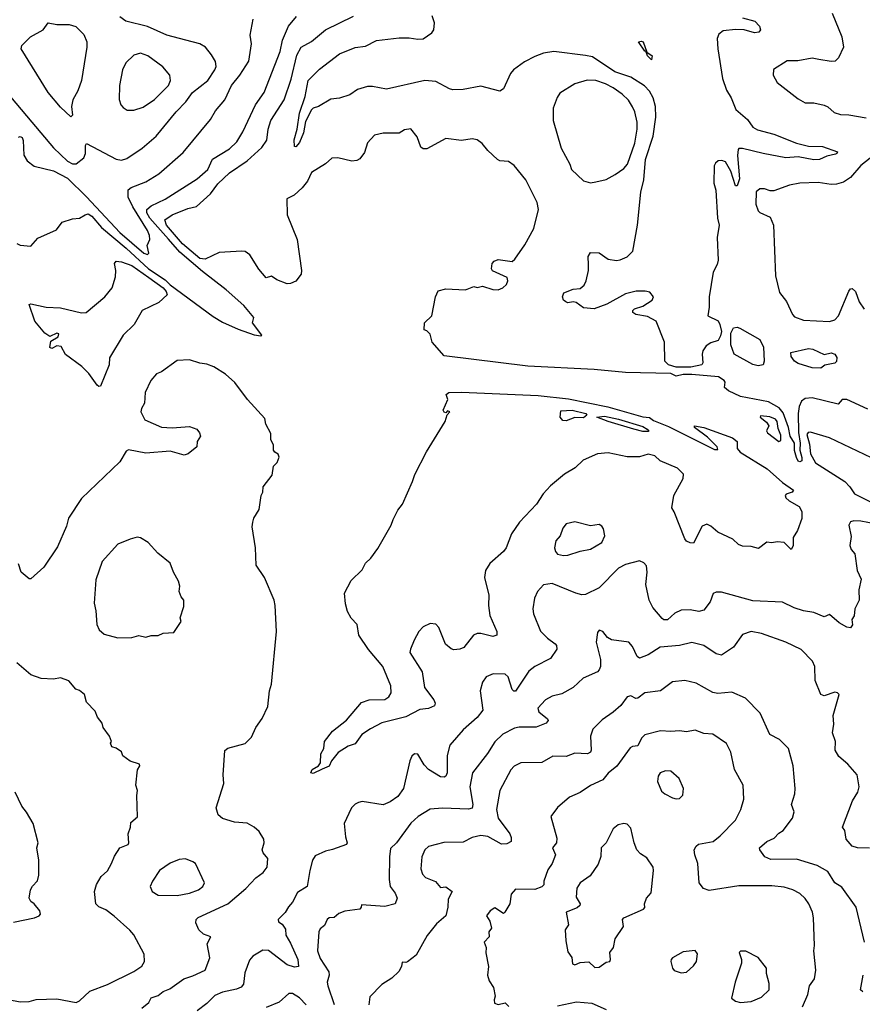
# Model space of a CAD drawing. Extents: x 1921360 to 2014538, y 768294 to 907744.
# Tile 232 of 256: x 1966761 to 1971593, y 829089 to 834733. Entities that reach past the tile are written whole.
import ezdxf

# ---------------------------------------------------------------- set-up
doc = ezdxf.new("R2010")
doc.units = 0

msp = doc.modelspace()

# ---------------------------------------------------------------- linework, layer by layer
at = {"layer": '0CON10XD'}
for points in [[(1971419.7, 834769.7), (1971476, 834635), (1971485.6, 834574.4), (1971456.2, 834515), (1971437.5, 834495), (1971415, 834492.5), (1971344.3, 834504.3), (1971305, 834512), (1971222.3, 834497.7), (1971162.1, 834497.9), (1971083.3, 834446.7), (1971082.5, 834415), (1971105, 834372), (1971225, 834278.8), (1971265, 834256.2), (1971315, 834256.2), (1971375, 834243.8), (1971395, 834233.8), (1971431.3, 834201.3), (1971468.7, 834188.7), (1971515, 834187.5), (1971615, 834170)], [(1966645, 834364), (1966830.9, 834145), (1966955, 833999.2), (1967035, 833922.2), (1967065, 833906.2), (1967085, 833906.7), (1967128.3, 833941.7), (1967138, 833965), (1967138.3, 834011.7), (1967145, 834023.3), (1967315, 833933.2), (1967345, 833927.5), (1967375, 833936.2), (1967463.1, 833996.9), (1967544.4, 834065), (1967659.5, 834205), (1967715, 834261.8), (1967753.2, 834315), (1967839.6, 834385), (1967881.1, 834445), (1967887.5, 834465), (1967883.7, 834493.7), (1967862.2, 834532.2), (1967827.5, 834575), (1967794.6, 834594.6), (1967714.6, 834614.6), (1967605, 834644.6), (1967495, 834694), (1967370, 834725), (1967335, 834748.8)], [(1966745, 833450), (1966765, 833440), (1966825.9, 833434.1), (1966865, 833480), (1966972.3, 833527.7), (1967005, 833572), (1967065, 833592), (1967105, 833594.3), (1967136.2, 833615), (1967155, 833619.1), (1967175, 833606.5), (1967231.1, 833541.1), (1967372.3, 833422.3), (1967500.5, 833305), (1967595, 833240.8), (1967625, 833213), (1967871, 833031), (1967925, 832998), (1968015, 832958), (1968105, 832925.6), (1968145, 832920), (1968150, 832925), (1968096.7, 832995), (1968103.3, 833025), (1968045.8, 833095), (1967944.6, 833185), (1967808.7, 833288.7), (1967679.7, 833399.7), (1967614.8, 833474.8), (1967507.9, 833595), (1967490.4, 833625), (1967490.3, 833645), (1967514.8, 833665.2), (1967595, 833703.5), (1967779.9, 833820.1), (1967840, 833875), (1967866.1, 833933.9), (1967965, 833992.7), (1968007.4, 834032.6), (1968040.6, 834089.4), (1968114.3, 834245.7), (1968162.7, 834315), (1968255, 834550), (1968268.7, 834615), (1968302, 834695), (1968348, 834752)], [(1966755, 834060), (1966765, 834063.8), (1966775, 834056.7), (1966780.5, 834040.5), (1966785.3, 833955.3), (1966805, 833923.1), (1966845, 833893.3), (1966955, 833867.1), (1967035, 833825.2), (1967145, 833717.7), (1967335, 833512), (1967472.5, 833395), (1967495, 833386.2), (1967502, 833395), (1967492.5, 833437.5), (1967507.5, 833472.5), (1967505.7, 833495), (1967494.4, 833525), (1967409.4, 833660.6), (1967384.1, 833715.9), (1967383.1, 833756.9), (1967400, 833770), (1967485, 833802.5), (1967560.2, 833849.8), (1967698.5, 833971.5), (1967855, 834160.8), (1967885, 834210.8), (1967937.2, 834272.8), (1967975.4, 834355), (1968023.2, 834415), (1968074.6, 834495), (1968090.9, 834595), (1968083.1, 834645), (1968100.8, 834735)], [(1967055, 834176.7), (1966995, 834230.6), (1966924.9, 834314.9), (1966769.5, 834565), (1966772.9, 834585), (1966823.3, 834635), (1966896.1, 834673.9), (1966925, 834715.6), (1966975, 834706.2), (1967045, 834704.4), (1967083.5, 834693.5), (1967128.8, 834648.8), (1967145.6, 834605.6), (1967146.7, 834575), (1967115.6, 834385), (1967095.4, 834324.6), (1967066.6, 834273.4), (1967059.4, 834235), (1967063.6, 834186.4), (1967055, 834176.7)], [(1968035, 833406), (1967905, 833397.8), (1967825, 833360.9), (1967795, 833363.9), (1967695, 833447.2), (1967603.2, 833555), (1967593.3, 833585), (1967635, 833614.1), (1967725, 833650.8), (1967775, 833662.7), (1967855, 833734.6), (1967898.4, 833791.6), (1967965.3, 833854.7), (1968065, 833924.6), (1968150.7, 833999.3), (1968178.1, 834041.9), (1968186.8, 834105), (1968201.1, 834155), (1968277.5, 834272.5), (1968318.4, 834391.6), (1968350.6, 834529.4), (1968375.4, 834575), (1968435, 834608.5), (1968514.4, 834675), (1968675, 834753.5)], [(1970905, 834742.9), (1970975.7, 834725), (1971002.9, 834695), (1971010, 834675), (1970999.1, 834660.9), (1970975, 834658.1), (1970915, 834674.5), (1970866.5, 834676.5), (1970795, 834668.9), (1970770.6, 834649.4), (1970761.1, 834625), (1970763.7, 834565), (1970792.2, 834395), (1970815, 834328.6), (1970840.8, 834285), (1970867.6, 834217.6), (1970935, 834161.4), (1970966, 834116), (1970991.8, 834101.8), (1971086.2, 834076.2), (1971215.6, 834024.4), (1971285, 834008.1), (1971365.3, 834005.3), (1971450, 833975), (1971447.5, 833965), (1971438.8, 833961.2), (1971389.5, 833950.5), (1971347.7, 833932.3), (1971315, 833929.3), (1971225, 833947.3), (1971155, 833941), (1971025, 833965.8), (1970905, 833994.7), (1970885.4, 833994.6), (1970880.8, 833989.2), (1970876.5, 833953.5), (1970888.9, 833821.1), (1970875, 833780), (1970865, 833780), (1970838.5, 833865), (1970807.5, 833917.5), (1970786.5, 833926.5), (1970766.7, 833923.3), (1970750.4, 833909.6), (1970744.3, 833895), (1970741.2, 833795), (1970752.2, 833755), (1970761.9, 833595), (1970771.2, 833555), (1970761.4, 833485), (1970765.5, 833354.5), (1970761.1, 833328.9), (1970737.9, 833285), (1970714.7, 833145), (1970714.4, 833085), (1970706.7, 833035), (1970766.2, 833006.2), (1970776.5, 832986.5), (1970784.8, 832945), (1970779.9, 832920.1), (1970765.7, 832894.3), (1970725, 832880.5), (1970697.4, 832862.6), (1970678.2, 832835), (1970673.8, 832815), (1970678.2, 832765), (1970672.2, 832755), (1970608.8, 832741.2), (1970525, 832741.9), (1970481.4, 832755), (1970461.5, 832775), (1970458.5, 832885), (1970411.1, 833005), (1970361.7, 833031.7), (1970295, 833043.3), (1970276.7, 833055), (1970276.7, 833065), (1970287.5, 833075), (1970335, 833090.8), (1970388.8, 833125), (1970396, 833145), (1970375, 833170), (1970347, 833177), (1970296.9, 833176.9), (1970235, 833161.1), (1970128.8, 833101.2), (1970055, 833076.2), (1969995, 833080.6), (1969952.3, 833112.3), (1969935, 833116), (1969905, 833110), (1969892.5, 833115), (1969880, 833125), (1969873.9, 833143.9), (1969882.3, 833167.7), (1969935, 833188.8), (1969975, 833192.5), (1969998.3, 833211.7), (1970010, 833235), (1970022.5, 833295), (1970022, 833328), (1970020.8, 833375), (1970035, 833398), (1970085, 833395.6), (1970135, 833359.2), (1970183.2, 833353.2), (1970205, 833355.6), (1970245, 833373.1), (1970276.9, 833405), (1970303.5, 833555), (1970323.8, 833743.8), (1970340.8, 833815), (1970348.8, 833931.2), (1970393.4, 834065), (1970409.8, 834175), (1970406.4, 834235), (1970393.6, 834285), (1970372.9, 834322.9), (1970343.4, 834353.4), (1970265, 834402.9), (1970174, 834434), (1970045, 834519.6), (1970005, 834528), (1969825, 834550.8), (1969765, 834540.8), (1969715, 834522.3), (1969655, 834491.5), (1969593.3, 834445), (1969575.3, 834424.7), (1969535, 834336.2), (1969515, 834322.9), (1969405, 834351.5), (1969305, 834332.7), (1969245, 834331.5), (1969225, 834336.4), (1969148.3, 834378.3), (1969085, 834384.7), (1968865, 834334.1), (1968785, 834350.7), (1968755, 834350.4), (1968697.9, 834332.1), (1968655, 834302.5), (1968595, 834282.9), (1968545, 834278), (1968475, 834235.7), (1968445, 834226), (1968433.8, 834216.2), (1968400.8, 834149.2), (1968388.9, 834085), (1968365, 834029.2), (1968345, 834003.3), (1968336.7, 834006.7), (1968335.5, 834045), (1968353.1, 834105), (1968365, 834197.5), (1968397.8, 834292.2), (1968414.6, 834385), (1968480.6, 834449.4), (1968595, 834537.5), (1968685, 834572.5), (1968745, 834582), (1968807, 834613), (1968937.9, 834627.9), (1968995, 834629.2), (1969045, 834620.8), (1969075, 834624), (1969125, 834656.7), (1969136, 834675), (1969140, 834715), (1969126.2, 834755)], [(1970385, 834502.5), (1970362, 834525), (1970351.7, 834551.7), (1970345, 834553.3), (1970310, 834605), (1970325, 834610), (1970335.8, 834605.8), (1970357.5, 834547.5), (1970388, 834525), (1970385, 834502.5)], [(1967415, 834214.3), (1967469.1, 834230.9), (1967534.6, 834275.4), (1967614.3, 834355), (1967626.9, 834385), (1967622.5, 834415), (1967582.8, 834462.8), (1967495.3, 834525.3), (1967455, 834540.5), (1967415, 834530), (1967369.2, 834485), (1967351.4, 834445), (1967334.3, 834355), (1967332.5, 834275), (1967342, 834245), (1967355, 834228.8), (1967377.5, 834215), (1967415, 834214.3)], [(1970035, 833798), (1970065, 833804.3), (1970125, 833817.1), (1970175.3, 833844.7), (1970225, 833880), (1970246.3, 833903.7), (1970287.8, 834025), (1970302.5, 834105), (1970302.3, 834145), (1970288.4, 834205), (1970275, 834233.1), (1970251.7, 834271.7), (1970215.6, 834305.6), (1970165, 834342.7), (1970120.8, 834365), (1970065, 834384.7), (1970015, 834386.9), (1969945, 834365.6), (1969858.2, 834311.8), (1969842.7, 834287.3), (1969820, 834225), (1969820.6, 834155), (1969865.9, 833995.9), (1969916, 833905), (1969926, 833875), (1969995, 833810), (1970035, 833798)], [(1971625, 832499.5), (1971505, 832556.5), (1971477.5, 832555), (1971455, 832529.2), (1971305, 832565.5), (1971265, 832561.4), (1971244.6, 832545.4), (1971230, 832515), (1971225.3, 832474.7), (1971226.3, 832366.3), (1971237.4, 832305), (1971234.3, 832264.3), (1971246.9, 832223.1), (1971245.8, 832204.2), (1971235, 832197.5), (1971225, 832202.5), (1971215, 832222.5), (1971204.2, 832264.2), (1971204.7, 832305), (1971178.6, 832345), (1971170, 832395), (1971139.3, 832479.3), (1971117, 832507), (1971055, 832541.5), (1970895, 832573.8), (1970826, 832605), (1970802, 832625), (1970806.2, 832655), (1970801.2, 832665), (1970768.8, 832685), (1970615, 832698.8), (1970565, 832699.2), (1970525, 832689.4), (1970515, 832695.8), (1970494.1, 832704.1), (1970235, 832709.8), (1970055, 832728.1), (1969675, 832747.5), (1969195, 832806.2), (1969126.7, 832885), (1969115, 832930), (1969095, 832950), (1969080, 832955), (1969082.5, 832995), (1969124, 833036), (1969145.8, 833145), (1969161.2, 833178.8), (1969205, 833190), (1969315, 833183.8), (1969327.5, 833187.5), (1969365, 833202.5), (1969385, 833197.5), (1969415, 833206.2), (1969475, 833185.6), (1969505, 833184), (1969532.5, 833195), (1969553.3, 833215), (1969560, 833235), (1969557.5, 833255), (1969472.3, 833292.3), (1969466.7, 833305), (1969470, 833335), (1969481.2, 833348.8), (1969505, 833358), (1969585, 833346.7), (1969600.5, 833359.5), (1969658.3, 833441.7), (1969709.2, 833535), (1969735.8, 833645), (1969728.6, 833685), (1969664.2, 833815), (1969597, 833897), (1969565, 833920), (1969515, 833924.2), (1969501.3, 833931.3), (1969445, 833983.8), (1969413.2, 834023.2), (1969385, 834044), (1969355, 834050), (1969295, 834040), (1969205, 834051.9), (1969095, 833993.3), (1969075, 833992.5), (1969061.7, 834001.7), (1969040.8, 834060.8), (1969005, 834107.5), (1968968.3, 834101.7), (1968937.1, 834082.9), (1968845, 834081.4), (1968795, 834070), (1968755, 834027.5), (1968737.7, 833972.3), (1968712.5, 833935), (1968695, 833926.2), (1968665, 833922.5), (1968585, 833940), (1968551.7, 833938.3), (1968515, 833906.2), (1968435, 833856.9), (1968412.5, 833807.5), (1968381.1, 833768.9), (1968335, 833726.7), (1968293.8, 833705), (1968294.2, 833615), (1968352.3, 833472.3), (1968377.1, 833295), (1968375.6, 833274.4), (1968345.7, 833234.3), (1968315, 833220), (1968295, 833218.8), (1968235, 833241.2), (1968205, 833263.3), (1968175, 833253.3), (1968133.4, 833303.4), (1968081.2, 833385), (1968055, 833404), (1968035, 833406)], [(1971675, 833966.8), (1971585, 833897.3), (1971525, 833827.5), (1971485, 833801.8), (1971445, 833790), (1971415, 833788.2), (1971340.6, 833799.4), (1971235, 833795.6), (1971175.8, 833784.2), (1971085, 833752.5), (1971065, 833751.2), (1971032.7, 833762.7), (1971005, 833764), (1970985, 833746.7), (1970983.2, 833675), (1970995, 833638), (1971005, 833627.1), (1971065, 833601.2), (1971084.4, 833555), (1971094.4, 833265), (1971118.3, 833168.3), (1971158.3, 833118.3), (1971192.1, 833042.1), (1971205, 833030), (1971255, 833010.6), (1971405, 833001.9), (1971435, 833012.5), (1971456.7, 833035), (1971515, 833176.7), (1971525, 833190), (1971535, 833191.2), (1971554.4, 833174.4), (1971575.6, 833115), (1971602.8, 833072.8)], [(1967215, 832629.4), (1967205, 832636.9), (1967157.8, 832705), (1967117.9, 832745), (1967024.1, 832814.1), (1966999.4, 832859.4), (1966975, 832863.3), (1966945, 832847.1), (1966935, 832853.8), (1966940.9, 832889.1), (1966982, 832915), (1966985, 832932.5), (1966975, 832935.8), (1966935, 832916.7), (1966905, 832936), (1966849.1, 833005), (1966815, 833100), (1966825, 833103.3), (1966914.2, 833084.2), (1966995, 833081.9), (1967115, 833051.9), (1967143.3, 833055), (1967250, 833145), (1967291.9, 833195), (1967311.1, 833258.9), (1967313.5, 833295), (1967304.3, 833335), (1967315, 833348.6), (1967345, 833345.5), (1967405, 833324), (1967501.9, 833255), (1967584, 833195), (1967601, 833175), (1967606.8, 833155), (1967559, 833111), (1967464.2, 833065.8), (1967417.8, 832985), (1967354.7, 832925.3), (1967275.5, 832795), (1967275.4, 832755), (1967225, 832632.9), (1967215, 832629.4)], [(1970995, 832749.5), (1970965, 832755.6), (1970858.6, 832815), (1970838.3, 832868.3), (1970839.3, 832935), (1970855, 832965.7), (1970875, 832969.4), (1970891.2, 832965), (1971005, 832900.5), (1971025.9, 832855), (1971030.4, 832775), (1971025, 832754.4), (1970995, 832749.5)], [(1971355, 832734.4), (1971305, 832736.7), (1971225, 832762.2), (1971205, 832775.8), (1971185, 832802.5), (1971184, 832825), (1971285, 832848.8), (1971308.8, 832845), (1971373.8, 832813.8), (1971415, 832823.8), (1971435, 832816.2), (1971446.1, 832796.1), (1971445, 832773.3), (1971435, 832764.2), (1971378, 832752), (1971355, 832734.4)], [(1967462.7, 829067.3), (1967501.7, 829098.3), (1967516.2, 829125), (1967555, 829139.2), (1967585, 829162.2), (1967621.8, 829178.2), (1967702.5, 829235), (1967755, 829251.9), (1967825.6, 829285), (1967851.2, 829355), (1967835.5, 829435), (1967857.5, 829475), (1967815, 829490.8), (1967788.6, 829515), (1967772, 829555), (1967772.5, 829575), (1967785, 829585.6), (1967955.7, 829664.3), (1968058.3, 829751.7), (1968115, 829813.1), (1968157.5, 829845), (1968180.6, 829875), (1968184.2, 829925), (1968157.9, 829957.9), (1968152.5, 829975), (1968162.9, 830015), (1968160.4, 830035), (1968135, 830079.2), (1968106, 830105), (1968065, 830126.9), (1967993.4, 830133.4), (1967924.5, 830154.5), (1967900, 830175), (1967887.1, 830215), (1967931.2, 830355), (1967928, 830405), (1967937.3, 830542.7), (1967955, 830557.5), (1968055, 830584.2), (1968090.7, 830619.3), (1968116, 830675), (1968152.7, 830727.3), (1968184, 830795), (1968194.3, 830885), (1968205.8, 830924.2), (1968234.2, 831225), (1968225.7, 831375.7), (1968220.8, 831405), (1968166, 831535), (1968116.8, 831606.8), (1968114.1, 831705.9), (1968094.3, 831825), (1968097.3, 831852.7), (1968104.4, 831875.6), (1968133.8, 831925), (1968146.7, 832005), (1968156.2, 832025), (1968157.5, 832055), (1968208.3, 832121.7), (1968216.4, 832173.6), (1968237.5, 832195), (1968250, 832225), (1968243, 832243), (1968223.6, 832253.6), (1968217.5, 832265), (1968217.5, 832295), (1968201.2, 832325), (1968201.7, 832361.7), (1968172.5, 832415), (1968167, 832447), (1968067.5, 832555), (1967995, 832652.5), (1967940.7, 832700.7), (1967875, 832742.5), (1967835, 832758.8), (1967795, 832763.3), (1967735, 832782.5), (1967665, 832780), (1967575, 832713.3), (1967545, 832702.5), (1967512.5, 832665), (1967481.2, 832595), (1967476.7, 832535), (1967460, 832505), (1967456.7, 832485), (1967479.3, 832439.3), (1967575, 832398), (1967635, 832393.3), (1967735, 832400), (1967777.5, 832385), (1967793.3, 832365), (1967797.5, 832345), (1967780, 832315), (1967776.4, 832283.6), (1967727.5, 832245), (1967705, 832236.2), (1967625, 832258.8), (1967485, 832247.5), (1967385, 832266.7), (1967371.2, 832258.8), (1967335, 832198.8), (1967115, 831988.8), (1967041.2, 831875), (1967029.5, 831830.5), (1966978.7, 831711.3), (1966900, 831595), (1966825, 831527.5), (1966815, 831527.5), (1966770, 831565), (1966754.2, 831614.2)], [(1968445, 830412), (1968430, 830415), (1968438.8, 830435), (1968474.1, 830455.9), (1968487, 830473), (1968488.8, 830525), (1968506, 830555), (1968509.2, 830595), (1968554.2, 830655), (1968635, 830716.9), (1968721.1, 830818.9), (1968765, 830834.1), (1968855, 830835.6), (1968878.3, 830851.7), (1968890.9, 830875), (1968889.6, 830915), (1968843.2, 831025), (1968762.4, 831122.4), (1968706.2, 831205), (1968696.7, 831265), (1968661.7, 831301.7), (1968640.5, 831340.5), (1968628.8, 831385), (1968623.3, 831445), (1968662.7, 831517.3), (1968725, 831580), (1968745, 831616.7), (1968774.1, 831645.9), (1968815, 831702.5), (1968892, 831835), (1968902.9, 831867.1), (1968929.5, 831920.5), (1968956, 831955), (1969014.2, 832085), (1969026.2, 832125), (1969094.3, 832255.7), (1969200.7, 832429.3), (1969211.7, 832468.3), (1969227.5, 832485), (1969215, 832490), (1969205, 832480), (1969195, 832482.5), (1969190, 832495), (1969216.2, 832555), (1969207.5, 832585), (1969222.5, 832595), (1969295, 832596.9), (1969735, 832578.7), (1969908.9, 832558.9), (1970133.8, 832513.8), (1970335, 832456.8), (1970373.3, 832453.3), (1970395.6, 832435), (1970480.8, 832400.8), (1970745, 832270), (1970765, 832270), (1970760, 832285), (1970705, 832340), (1970630, 832395), (1970630, 832405), (1970684.3, 832395.7), (1970848.8, 832335), (1970876, 832315), (1970875.6, 832275), (1970893.2, 832253.2), (1971047.8, 832157.8), (1971135, 832080.5), (1971197.5, 832035), (1971190, 832025), (1971157, 832013), (1971150, 832005), (1971155, 831992.5), (1971173.8, 831975), (1971231.5, 831941.5), (1971246.3, 831913.7), (1971245.6, 831874.4), (1971220.8, 831805), (1971195.8, 831765), (1971197, 831717), (1971185, 831696.7), (1971145, 831736), (1971105, 831740), (1971075, 831734), (1971045, 831738.8), (1970998.3, 831701.7), (1970955, 831713.8), (1970905, 831714), (1970883.3, 831725), (1970850, 831755), (1970765, 831794.3), (1970725, 831830), (1970701.7, 831841.7), (1970675, 831828.8), (1970625, 831732.5), (1970605, 831733.3), (1970585, 831743.3), (1970575, 831757.5), (1970515, 831912.5), (1970500.8, 831935), (1970511.8, 832005), (1970565, 832102), (1970567.8, 832127.8), (1970532.7, 832162.7), (1970434.3, 832204.3), (1970403, 832233), (1970365, 832241.4), (1970315, 832227.5), (1970245, 832227.1), (1970135, 832249.4), (1970075, 832244.3), (1969991.9, 832208.1), (1969946.8, 832163.2), (1969885, 832128.2), (1969805, 832061.5), (1969763.6, 832015), (1969725, 831955.8), (1969627.8, 831852.2), (1969580.6, 831785), (1969550, 831705), (1969536.1, 831683.9), (1969458.1, 831615), (1969432.5, 831575), (1969426.2, 831535), (1969451.1, 831435), (1969449.6, 831375), (1969456.7, 831316.7), (1969496.7, 831225), (1969496.7, 831205), (1969475, 831196.2), (1969405, 831214.4), (1969385, 831214.3), (1969363.8, 831205), (1969308.6, 831135), (1969285, 831124.5), (1969251.5, 831121.5), (1969235, 831125.8), (1969203.1, 831153.1), (1969165, 831248), (1969148.5, 831268.5), (1969115, 831270.9), (1969075, 831252.5), (1969050, 831225), (1969023.6, 831176.4), (1969001.4, 831125), (1968999.3, 831105), (1969068.7, 830995), (1969082.2, 830905), (1969135.6, 830835), (1969143.8, 830815), (1969140, 830800), (1969105.6, 830784.4), (1969055, 830778.9), (1968975, 830737.2), (1968838.2, 830701.8), (1968772, 830668), (1968724, 830636), (1968685, 830582.5), (1968645, 830568.8), (1968588, 830532), (1968548.8, 830485), (1968535.4, 830454.6), (1968496.2, 830436.2), (1968445, 830412)], [(1969895, 832433.3), (1969876.7, 832435), (1969860, 832455), (1969865, 832490), (1969930, 832495), (1970007.5, 832475), (1970012.5, 832465), (1969995, 832450), (1969945, 832453.3), (1969895, 832433.3)], [(1970335, 832372.4), (1970283.1, 832385), (1970135, 832428.6), (1970070, 832455), (1970115, 832459.7), (1970195, 832442.5), (1970335, 832400.6), (1970360, 832385), (1970368.8, 832375), (1970365, 832372.9), (1970335, 832372.4)], [(1971115, 832315.8), (1971125, 832321.2), (1971125, 832351.2), (1971110.3, 832390.3), (1971105, 832428.6), (1971095, 832443.6), (1971063.3, 832456.7), (1971008.3, 832461.7), (1971006.7, 832455), (1971043.3, 832425), (1971056.7, 832405), (1971043.3, 832376.7), (1971050, 832365), (1971115, 832315.8)], [(1971645, 832221.2), (1971405, 832335.2), (1971295, 832368), (1971283.4, 832366.6), (1971274.9, 832355.1), (1971289.6, 832299.6), (1971295.9, 832245), (1971325, 832192.4), (1971492.1, 832085), (1971522.2, 832055), (1971547.8, 832015), (1971726.5, 831925)], [(1969880.5, 831660.5), (1969905, 831662.5), (1969974.3, 831685.7), (1970035, 831697.1), (1970098.8, 831735), (1970116.7, 831775), (1970108.8, 831815), (1970099.5, 831829.5), (1970085, 831838.8), (1970035, 831831.2), (1969945, 831854), (1969895, 831843.3), (1969875, 831817.5), (1969860, 831775), (1969836, 831745), (1969828.8, 831705), (1969833.3, 831685), (1969845, 831670), (1969880.5, 831660.5)], [(1971785, 831820), (1971585, 831857.6), (1971545, 831860.4), (1971524.4, 831855), (1971515.5, 831835), (1971529.1, 831770.9), (1971521.7, 831718.3)], [(1967325, 831188.8), (1967405, 831191.2), (1967445, 831202.5), (1967485, 831192.5), (1967515, 831203.3), (1967556.4, 831203.6), (1967585, 831216.7), (1967645, 831220), (1967687, 831283), (1967682.5, 831305), (1967701.7, 831368.3), (1967702.5, 831405), (1967687.5, 831425), (1967676.7, 831455), (1967680, 831485), (1967671.2, 831515), (1967643.3, 831565), (1967625, 831617.5), (1967554.1, 831674.1), (1967497.5, 831735), (1967455, 831762), (1967435, 831765.7), (1967395, 831756), (1967324.2, 831725.8), (1967235, 831626.2), (1967197.3, 831522.7), (1967188.3, 831388.3), (1967198, 831345), (1967203.3, 831265), (1967217.5, 831235), (1967245, 831210), (1967325, 831188.8)], [(1971521.7, 831718.3), (1971529.2, 831695), (1971550.8, 831670.8), (1971564.2, 831575), (1971585.8, 831525), (1971573.9, 831463.9), (1971574, 831405), (1971550, 831355), (1971546.7, 831315), (1971533.3, 831295), (1971536.1, 831263.9), (1971525, 831247.5), (1971505, 831250), (1971460, 831275), (1971405, 831323.8), (1971375, 831310), (1971314.5, 831334.5), (1971255, 831344.6), (1971201.5, 831361.5), (1971135, 831394.5), (1970965, 831401.5), (1970785, 831450.8), (1970755, 831451.4), (1970736.8, 831443.2), (1970720.6, 831395), (1970685, 831348.6), (1970655, 831341.1), (1970605, 831350.6), (1970555, 831348.1), (1970518.6, 831331.4), (1970475, 831292.9), (1970455, 831292), (1970445, 831300), (1970392.7, 831362.7), (1970370, 831405), (1970351.2, 831495), (1970358.5, 831565), (1970355, 831602.5), (1970339.8, 831619.8), (1970315, 831631.1), (1970235, 831610), (1970195, 831588.8), (1970085, 831475.6), (1970005, 831437.3), (1969985, 831435.5), (1969950, 831445), (1969815, 831500), (1969765, 831494), (1969730, 831455), (1969713, 831417), (1969704.3, 831355), (1969706.8, 831326.8), (1969748.3, 831228.3), (1969787.2, 831187.2), (1969832.5, 831155), (1969840, 831145), (1969840.6, 831125), (1969805, 831071.1), (1969715, 831024.7), (1969681, 830999), (1969605, 830884.2), (1969595, 830884.2), (1969585, 830894.2), (1969561.4, 830965), (1969545, 830981.4), (1969476.6, 830983.4), (1969436.2, 830965), (1969415.6, 830934.4), (1969402.5, 830885), (1969416.7, 830775), (1969385, 830732.7), (1969305, 830661.5), (1969228.5, 830575), (1969211.9, 830515), (1969211.8, 830415), (1969205, 830396), (1969195, 830390.6), (1969175, 830392.5), (1969105.8, 830435), (1969081.1, 830461.1), (1969045, 830523.3), (1969025, 830523.8), (1969009.5, 830510.5), (1968998.8, 830485), (1968962.4, 830325), (1968930.5, 830279.5), (1968885, 830249.7), (1968845, 830232.2), (1968725, 830251.2), (1968705, 830246.2), (1968684.2, 830235.8), (1968664.1, 830215.9), (1968648.3, 830181.7), (1968621.2, 830125), (1968628.7, 830048.7), (1968640, 830015), (1968636.2, 830005), (1968555, 829975.5), (1968515, 829967.5), (1968455, 829939.2), (1968440.9, 829915), (1968425, 829856.2), (1968409.2, 829765), (1968355, 829730), (1968325.9, 829674.1), (1968302.1, 829647.9), (1968283.8, 829615), (1968242.9, 829575), (1968245, 829561.2), (1968267.3, 829547.3), (1968285, 829519.2), (1968288.1, 829485), (1968315, 829440), (1968356.1, 829345), (1968360, 829305), (1968337.8, 829302.2), (1968295, 829314.1), (1968188.1, 829398.1), (1968155, 829398.6), (1968099.1, 829365), (1968078.5, 829341.5), (1968051.7, 829268.3), (1968044.6, 829205), (1968032.3, 829187.7), (1968004.7, 829175.3), (1967925, 829159.1), (1967880.1, 829139.9), (1967835, 829093.9), (1967778.6, 829051.4)], [(1971635, 829984.4), (1971565, 829985.7), (1971535, 829996), (1971500, 830035), (1971492.5, 830085), (1971480, 830105), (1971536.9, 830255), (1971567.1, 830305), (1971574.2, 830335), (1971564, 830405), (1971510, 830465), (1971458.8, 830508.8), (1971436.7, 830545), (1971438.8, 830595), (1971421.9, 830645), (1971430, 830695), (1971425.7, 830745), (1971460, 830865), (1971450, 830875), (1971435, 830877.5), (1971375, 830856.2), (1971355, 830863.8), (1971322, 830945), (1971320.6, 831025), (1971308.1, 831055), (1971241.7, 831121.7), (1971153.8, 831163.8), (1971015, 831214.5), (1970955, 831225.6), (1970905, 831208.8), (1970855, 831136), (1970785, 831089.2), (1970755, 831098.1), (1970684, 831145), (1970615, 831162.7), (1970544.5, 831145.5), (1970433.5, 831136.5), (1970365, 831091.9), (1970315, 831073.1), (1970302.7, 831082.7), (1970275, 831139.2), (1970255, 831164), (1970155, 831178), (1970132.3, 831192.3), (1970105, 831226.7), (1970085, 831232.5), (1970075, 831220), (1970066.7, 831165), (1970091.4, 831065), (1970091.5, 831025), (1970084.5, 831005.5), (1970073.8, 830995), (1969991.8, 830958.2), (1969935, 830904.3), (1969870.7, 830869.3), (1969815, 830854.3), (1969776.2, 830835), (1969733, 830787), (1969738.8, 830765), (1969788, 830725), (1969792, 830715), (1969779.8, 830700.2), (1969722.1, 830677.9), (1969625, 830677.5), (1969597.8, 830672.2), (1969532.6, 830637.4), (1969486.3, 830593.7), (1969443.6, 830526.4), (1969357.8, 830415), (1969342.4, 830335), (1969360.4, 830235), (1969355, 830214), (1969335, 830208.2), (1969185, 830213.5), (1969115, 830207.8), (1969045.3, 830164.7), (1969003.3, 830126.7), (1968921.9, 830015), (1968888.2, 829981.8), (1968881.6, 829935), (1968880, 829805), (1968886.2, 829765), (1968914.3, 829725), (1968925, 829697.5), (1968914, 829665), (1968855, 829649.4), (1968721.2, 829658.8), (1968720, 829645), (1968711.2, 829635), (1968625, 829622.4), (1968590.8, 829609.2), (1968565, 829586.4), (1968535, 829584), (1968524, 829575), (1968508.9, 829541.1), (1968485, 829521.1), (1968476.9, 829505), (1968469.4, 829395), (1968485, 829350.8), (1968534.5, 829275), (1968535.4, 829255), (1968524.7, 829215), (1968527.6, 829195), (1968565, 829086.7)], [(1966695, 829115.8), (1966765, 829102.9), (1966815, 829105.7), (1966855, 829115.7), (1966975, 829120.9), (1967085, 829100), (1967105, 829108.8), (1967163.8, 829165), (1967265, 829202.5), (1967415, 829276.9), (1967461.7, 829308.3), (1967477.1, 829335), (1967475.7, 829375.7), (1967415, 829486.2), (1967393.2, 829513.2), (1967303.1, 829593.1), (1967255, 829630.8), (1967215, 829646.7), (1967198.8, 829665), (1967191.2, 829735), (1967201.2, 829775), (1967227.7, 829822.3), (1967265.8, 829854.2), (1967288.8, 829895), (1967305, 829937.5), (1967336.2, 829985), (1967382.5, 830005), (1967387.5, 830015), (1967383.3, 830065), (1967397.5, 830105), (1967398.3, 830131.7), (1967437, 830163), (1967432.5, 830285), (1967437.5, 830315), (1967427.5, 830345), (1967437, 830433), (1967450, 830455), (1967447.5, 830465), (1967395, 830483.3), (1967353.6, 830513.6), (1967345, 830536.7), (1967315, 830557.5), (1967290, 830565), (1967282.5, 830585), (1967287.5, 830595), (1967276.7, 830625), (1967240, 830675), (1967235, 830700), (1967207.5, 830735), (1967195, 830770), (1967145, 830820), (1967132.5, 830865), (1967105, 830886.7), (1967082.5, 830895), (1967043, 830943), (1966995, 830960), (1966955, 830952.5), (1966885, 830956.7), (1966825, 830978), (1966745, 831046.7)], [(1971606.2, 829445), (1971558.2, 829645), (1971475, 829760), (1971435, 829784.2), (1971395, 829849.5), (1971335, 829884.4), (1971215, 829920.9), (1971067.9, 829917.9), (1971033.7, 829933.7), (1971006.2, 829975), (1971004, 829985), (1971045, 830021.1), (1971088.4, 830041.6), (1971115, 830070), (1971138.8, 830085), (1971192.9, 830155), (1971201.7, 830191.7), (1971187.5, 830235), (1971206.1, 830295), (1971208.8, 830325), (1971196.9, 830455), (1971168.8, 830555), (1971117.4, 830607.4), (1971062, 830635), (1971007.2, 830757.2), (1970923.2, 830843.2), (1970845, 830878.5), (1970765, 830871.2), (1970736, 830876), (1970639.4, 830929.4), (1970575, 830944.4), (1970505, 830938.2), (1970435, 830885.7), (1970345, 830874.4), (1970305, 830843.5), (1970295, 830841.5), (1970265, 830857.1), (1970245, 830850.8), (1970207.9, 830802.1), (1970165, 830763.3), (1970100.6, 830719.4), (1970046.9, 830665), (1970033.8, 830625), (1970037.3, 830545), (1970035, 830534.2), (1970016.3, 830523.7), (1969945, 830528.9), (1969895, 830509.4), (1969818.7, 830511.3), (1969755, 830474.4), (1969635, 830473.6), (1969596.4, 830453.6), (1969578.1, 830431.9), (1969514.6, 830315), (1969494.7, 830205.3), (1969505.4, 830155), (1969572.2, 830065), (1969580, 830045), (1969578.7, 830021.3), (1969555, 830008.6), (1969525, 830007.5), (1969445, 830050), (1969405, 830056.1), (1969355, 830044.5), (1969305, 830018.7), (1969193.1, 830016.9), (1969105, 829992.9), (1969084.4, 829975), (1969067.5, 829935), (1969061.9, 829865), (1969071.9, 829835), (1969087.8, 829815), (1969145, 829792.5), (1969175, 829757.8), (1969205, 829762.2), (1969242, 829735), (1969219, 829691), (1969217.3, 829645), (1969204.6, 829595), (1969150.9, 829549.1), (1969097.6, 829482.4), (1969035, 829371.2), (1968985, 829332.5), (1968975, 829327.5), (1968955, 829330), (1968951.2, 829305), (1968935, 829276.7), (1968895, 829238.8), (1968838.3, 829201.7), (1968768.3, 829131.7), (1968763.9, 829086.1)], [(1971249.2, 829075), (1971280.6, 829145), (1971289.4, 829195), (1971319.4, 829235), (1971326.7, 829285), (1971314.4, 829395), (1971318.6, 829425), (1971312.2, 829585), (1971306.4, 829616.4), (1971285.6, 829665), (1971265, 829695.7), (1971235, 829723.1), (1971195, 829744.5), (1971145, 829759.6), (1971075, 829767.3), (1970885, 829767.8), (1970715, 829741.4), (1970683.2, 829753.2), (1970657.5, 829785), (1970650, 829895), (1970632.5, 829945), (1970628.8, 829975), (1970640, 829995), (1970654.2, 830005.8), (1970737.8, 830022.2), (1970777.5, 830055), (1970865.5, 830144.5), (1970896, 830205), (1970914, 830265), (1970909.2, 830345), (1970860, 830435), (1970839.4, 830535), (1970815, 830584), (1970735, 830636.7), (1970685, 830641.9), (1970635, 830660), (1970585, 830650), (1970545, 830655.8), (1970495, 830651.9), (1970435, 830656.5), (1970345, 830633.5), (1970327.7, 830615), (1970305, 830570), (1970275, 830567.1), (1970261.7, 830558.3), (1970185, 830454.2), (1970135, 830414.2), (1970104.5, 830375.5), (1970035, 830343.5), (1969975, 830302.2), (1969913.6, 830276.4), (1969845, 830216), (1969806.7, 830165), (1969841.1, 830041.1), (1969839.4, 830015), (1969815.8, 829985), (1969834.2, 829945), (1969814.3, 829895), (1969789.6, 829860.4), (1969766.4, 829795), (1969766.8, 829773.2), (1969755, 829761.2), (1969715, 829746.8), (1969605, 829748), (1969579.7, 829720.3), (1969572.5, 829665), (1969544, 829616), (1969535, 829610), (1969485, 829641.9), (1969458.6, 829625), (1969437.5, 829595), (1969457.5, 829565), (1969466, 829525), (1969451.2, 829505), (1969454.2, 829475), (1969424.3, 829445), (1969436, 829415), (1969434.1, 829384.1), (1969450, 829305), (1969443.3, 829255), (1969453, 829223), (1969478.8, 829185), (1969487.5, 829135), (1969481.2, 829115), (1969484.4, 829094.4), (1969505, 829086.7), (1969545, 829097.5), (1969566.4, 829076.4)], [(1970525, 830266.9), (1970545, 830269.2), (1970563, 830287), (1970567.1, 830325), (1970543.3, 830383.3), (1970494.5, 830424.5), (1970465, 830427.8), (1970434.5, 830415.5), (1970423.2, 830396.8), (1970419.2, 830365), (1970441.2, 830311.2), (1970460, 830295), (1970505, 830273.1), (1970525, 830266.9)], [(1966725, 829560), (1966845.6, 829584.4), (1966873.3, 829595), (1966881.2, 829605), (1966876.2, 829625), (1966843.9, 829663.9), (1966825, 829677.5), (1966816.4, 829696.4), (1966824.2, 829745), (1966835, 829766.7), (1966864, 829796), (1966871.2, 829828.8), (1966870.6, 829915), (1966860, 829985), (1966867.1, 830015), (1966838.6, 830125), (1966800.8, 830190.8), (1966774, 830225), (1966736.2, 830305)], [(1970059.6, 829299.6), (1970085, 829301.4), (1970125, 829330), (1970146, 829335), (1970150, 829345), (1970145.8, 829385), (1970166.2, 829415), (1970175, 829463.3), (1970223.1, 829535), (1970218.8, 829575), (1970226, 829585), (1970337.5, 829635), (1970345.8, 829644.2), (1970344, 829665), (1970355, 829696.7), (1970381.7, 829728.3), (1970395.8, 829855), (1970392.9, 829875), (1970358, 829928), (1970321.7, 829951.7), (1970300.8, 829975), (1970284.6, 830014.6), (1970265, 830098.8), (1970245, 830121.2), (1970225, 830125.8), (1970193, 830117), (1970163.8, 830095), (1970124.3, 830015), (1970096, 829985), (1970094.2, 829935.8), (1970078.7, 829891.3), (1970032, 829825), (1969974.2, 829785), (1969955.6, 829755), (1969952, 829702), (1969974.2, 829665), (1969972.5, 829655), (1969958.3, 829641.7), (1969895, 829616), (1969907.5, 829545), (1969888.8, 829515), (1969892.3, 829452.3), (1969905, 829390), (1969927.5, 829357.5), (1969930.9, 829320.9), (1969945, 829314.6), (1969975, 829328), (1970025, 829332), (1970059.6, 829299.6)], [(1967665, 829712.9), (1967735, 829726.7), (1967786.7, 829745), (1967812, 829765), (1967821.2, 829785), (1967768.8, 829895), (1967755, 829906), (1967711.7, 829921.7), (1967675, 829918.6), (1967625, 829897.5), (1967563.5, 829856.5), (1967522.5, 829795), (1967510, 829765), (1967520.8, 829735), (1967555, 829714.4), (1967665, 829712.9)], [(1970555, 829268.8), (1970585, 829272.5), (1970625, 829308.8), (1970642.5, 829335), (1970648.8, 829378.8), (1970635, 829398), (1970565, 829388.8), (1970505, 829355.5), (1970497.1, 829345), (1970494.2, 829334.2), (1970503.8, 829295), (1970515, 829282.5), (1970555, 829268.8)], [(1970895, 829100), (1970955, 829104.3), (1971015, 829129.4), (1971058.8, 829171.2), (1971058, 829208), (1971043.1, 829265), (1971044, 829295), (1970995, 829356.2), (1970925, 829393.3), (1970895, 829393.8), (1970886.2, 829385), (1970900.6, 829345), (1970899.4, 829325), (1970864.4, 829215), (1970843.6, 829123.6), (1970865, 829107.5), (1970895, 829100)], [(1971595, 829160.8), (1971581.9, 829171.9), (1971598.2, 829255)], [(1968405, 829085.8), (1968366, 829125), (1968325, 829150), (1968305, 829151.2), (1968249.7, 829100.3), (1968175, 829071.4)], [(1969845, 829079.4), (1969955, 829103.6), (1970042.5, 829095), (1970125, 829058.6)]]:
    msp.add_lwpolyline(points, dxfattribs=at)

doc.saveas('drawing.dxf')
